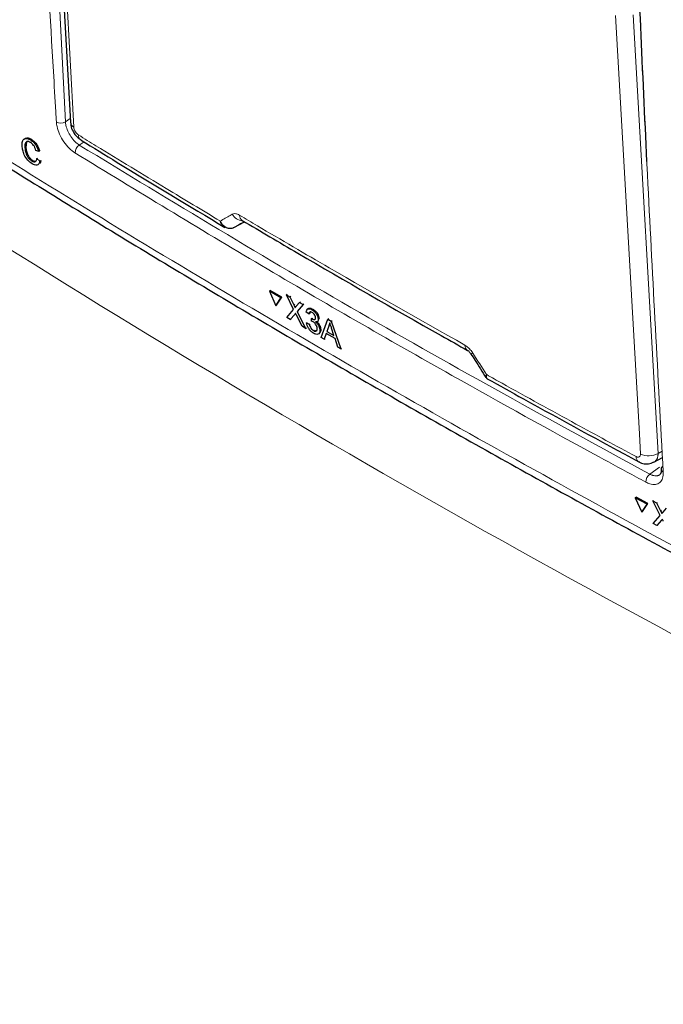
# Paper-space layout 'Blatt2' of a CAD drawing. Header units: millimetres. Extents: x 5 to 418, y 2 to 292.
# Tile 16 of 103: x 118 to 126, y 157 to 170. Entities that reach past the tile are written whole.
import ezdxf

# ---------------------------------------------------------------- set-up
doc = ezdxf.new("R2010")
doc.units = ezdxf.units.MM

psp = doc.layouts.new('Blatt2')

# ---------------------------------------------------------------- linework, layer by layer
at = {"color": 7, "linetype": 'Continuous', "lineweight": 18}
for p, q in [((117.989, 174.804), (118.288, 168.901)), ((125.688, 170.296), (126.013, 164.575)), ((118.288, 168.901), (118.35, 168.942)), ((118.53, 168.638), (118.468, 168.597)), ((121.265, 166.513), (121.277, 166.52)), ((121.276, 166.389), (121.288, 166.397)), ((126.013, 164.575), (126.067, 164.604)), ((125.904, 164.304), (126.032, 164.394)), ((126.046, 163.825), (126.057, 163.833)), ((126.057, 163.702), (126.068, 163.71))]:
    psp.add_line(p, q, dxfattribs=at)
at = {"color": 7, "linetype": 'Continuous', "lineweight": 25}
for p, q in [((118.039, 174.609), (118.352, 168.895)), ((117.833, 168.664), (117.845, 168.671)), ((117.759, 168.563), (117.771, 168.57)), ((117.78, 168.634), (117.771, 168.571)), ((117.939, 168.513), (117.903, 168.527)), ((117.916, 168.42), (117.928, 168.428)), ((117.916, 168.42), (117.953, 168.388)), ((117.939, 168.513), (117.951, 168.521)), ((117.847, 168.39), (117.859, 168.398)), ((117.953, 168.388), (117.965, 168.395)), ((120.483, 167.521), (120.479, 167.519)), ((120.483, 167.521), (120.622, 167.597)), ((120.591, 167.615), (120.591, 167.615)), ((120.946, 166.69), (120.958, 166.698)), ((121.095, 166.603), (120.946, 166.69)), ((120.946, 166.69), (121.03, 166.502)), ((121.107, 166.611), (120.958, 166.698)), ((121.168, 166.643), (121.18, 166.651)), ((121.262, 166.454), (121.168, 166.643)), ((121.168, 166.643), (121.214, 166.617)), ((121.214, 166.617), (121.225, 166.624)), ((121.214, 166.617), (121.265, 166.513)), ((121.03, 166.502), (121.095, 166.603)), ((121.03, 166.502), (121.041, 166.51)), ((121.041, 166.51), (121.107, 166.611)), ((121.095, 166.603), (121.107, 166.611)), ((121.297, 166.494), (121.339, 166.543)), ((121.386, 166.516), (121.308, 166.426)), ((121.339, 166.543), (121.351, 166.551)), ((121.339, 166.543), (121.386, 166.516)), ((121.386, 166.516), (121.397, 166.524)), ((121.172, 166.349), (121.262, 166.454)), ((121.276, 166.389), (121.219, 166.322)), ((121.372, 166.233), (121.3, 166.378)), ((121.308, 166.426), (121.32, 166.434)), ((121.308, 166.426), (121.418, 166.206)), ((121.462, 166.394), (121.427, 166.418)), ((121.457, 166.464), (121.444, 166.456)), ((121.462, 166.394), (121.473, 166.401)), ((121.501, 166.449), (121.512, 166.456)), ((121.219, 166.322), (121.172, 166.349)), ((121.219, 166.322), (121.23, 166.33)), ((121.418, 166.206), (121.372, 166.233)), ((121.432, 166.276), (121.443, 166.284)), ((121.432, 166.276), (121.466, 166.26)), ((121.466, 166.26), (121.478, 166.267)), ((121.494, 166.3), (121.495, 166.333)), ((121.495, 166.333), (121.506, 166.34)), ((121.5, 166.33), (121.511, 166.337)), ((121.568, 166.292), (121.581, 166.301)), ((121.582, 166.328), (121.594, 166.335)), ((121.621, 166.088), (121.71, 166.327)), ((121.719, 166.235), (121.696, 166.167)), ((121.71, 166.327), (121.722, 166.335)), ((121.71, 166.327), (121.753, 166.302)), ((121.719, 166.235), (121.73, 166.242)), ((121.753, 166.302), (121.765, 166.31)), ((121.753, 166.302), (121.878, 165.938)), ((121.418, 166.206), (121.429, 166.214)), ((121.52, 166.176), (121.531, 166.184)), ((121.584, 166.133), (121.597, 166.141)), ((121.604, 166.185), (121.616, 166.192)), ((121.687, 166.139), (121.662, 166.064)), ((121.802, 166.072), (121.687, 166.139)), ((121.696, 166.167), (121.707, 166.175)), ((121.696, 166.167), (121.788, 166.114)), ((121.788, 166.114), (121.757, 166.208)), ((121.662, 166.064), (121.621, 166.088)), ((121.662, 166.064), (121.673, 166.071)), ((121.838, 165.961), (121.802, 166.072)), ((121.878, 165.938), (121.838, 165.961)), ((121.878, 165.938), (121.89, 165.945)), ((125.96, 164.46), (126.071, 164.52)), ((125.714, 163.995), (125.726, 164.003)), ((125.869, 163.912), (125.714, 163.995)), ((125.714, 163.995), (125.8, 163.809)), ((125.881, 163.92), (125.726, 164.003)), ((125.811, 163.817), (125.881, 163.92)), ((125.869, 163.912), (125.881, 163.92)), ((125.945, 163.954), (125.956, 163.962)), ((126.042, 163.766), (125.945, 163.954)), ((125.945, 163.954), (125.993, 163.928)), ((125.993, 163.928), (126.004, 163.936)), ((125.993, 163.928), (126.046, 163.825)), ((125.8, 163.809), (125.869, 163.912)), ((125.8, 163.809), (125.811, 163.817)), ((126.079, 163.808), (126.123, 163.858)), ((125.948, 163.66), (126.042, 163.766)), ((125.996, 163.634), (125.948, 163.66)), ((126.057, 163.702), (125.996, 163.634)), ((125.996, 163.634), (126.007, 163.642))]:
    psp.add_line(p, q, dxfattribs=at)
at = {"color": 7, "linetype": 'Continuous', "lineweight": 18, "flags": 128}
for points in [[(118.083, 174.544), (118.098, 174.281), (118.156, 173.229), (118.397, 168.83)], [(125.784, 164.566), (125.769, 164.829), (125.709, 165.882), (125.459, 170.286)]]:
    psp.add_lwpolyline(points, dxfattribs=at)
at = {"color": 7, "linetype": 'Continuous', "lineweight": 18}
for centre, radius, start, end in [((118.226, 169.005), 0.121, 241.8654, 300.6211), ((118.436, 168.905), 0.0843, 186.7627, 242.4398), ((118.539, 168.727), 0.0812, 178.7918, 234.4647), ((118.537, 168.494), 0.124, 123.6038, 179.3326), ((120.609, 167.78), 0.171, 209.8641, 265.9262), ((120.637, 167.68), 0.0801, 178.4114, 235.0292), ((123.573, 165.984), 0.0786, 177.8387, 236.1943), ((123.557, 165.937), 0.0678, 284.6474, 308.0898), ((125.889, 164.787), 0.245, 244.5222, 300.2404), ((125.804, 164.529), 0.0779, 177.5069, 235.7509), ((125.984, 164.2), 0.131, 127.3228, 179.8962), ((126.098, 164.372), 0.0445, 187.5586, 246.6459)]:
    psp.add_arc(centre, radius, start, end, dxfattribs=at)
at = {"color": 7, "linetype": 'Continuous', "lineweight": 25}
psp.add_arc((126.097, 164.366), 0.0434, 117.6139, 179.3631, dxfattribs=at)
at = {"color": 7, "linetype": 'Continuous', "lineweight": 18}
for centre, major_axis, ratio, start_param, end_param in [((240.061, 239.571), (166.597, 7.942), 0.606525, 3.838324, 3.957849), ((232.651, 229.314), (147.524, 83.092), 0.010893, 2.427244, 2.428475), ((240.061, 228.846), (166.595, 8.047), 0.60688, 3.82384, 3.966971)]:
    psp.add_ellipse(centre, major_axis=major_axis, ratio=ratio, start_param=start_param, end_param=end_param, dxfattribs=at)
for points, knots in [([(125.468, 179.397), (125.469, 179.353), (125.474, 179.129), (125.498, 178.191), (125.563, 175.873), (125.688, 172.321), (125.867, 168.236), (126.012, 165.582), (126.08, 164.332)], [0, 0, 0, 0, 0.0088086, 0.044043, 0.1849809, 0.4668597, 0.7487682, 1, 1, 1, 1]), ([(118.169, 168.899), (118.166, 168.943), (118.154, 169.162), (118.1, 170.083), (117.981, 172.163), (117.905, 174.089), (117.857, 175.304)], [0, 0, 0, 0, 0.020653, 0.103267, 0.433722, 1, 1, 1, 1]), ([(115.498, 169.695), (115.645, 169.6), (116.385, 169.124), (117.732, 168.274), (119.559, 167.156), (121.419, 166.053), (123.311, 164.966), (125.226, 163.899), (127.163, 162.85), (128.473, 162.168), (129.128, 161.826)], [0, 0, 0, 0, 0.034565, 0.172831, 0.311096, 0.449399, 0.587812, 0.726262, 0.863113, 1, 1, 1, 1]), ([(118.412, 168.495), (118.386, 168.514), (118.335, 168.551), (118.264, 168.639), (118.208, 168.738), (118.177, 168.828), (118.171, 168.879), (118.169, 168.899)], [0, 0, 0, 0, 0.214922, 0.429826, 0.644764, 0.859729, 1, 1, 1, 1]), ([(118.288, 168.901), (118.289, 168.886), (118.293, 168.848), (118.316, 168.78), (118.357, 168.706), (118.41, 168.64), (118.449, 168.611), (118.468, 168.597)], [0, 0, 0, 0, 0.140294, 0.355296, 0.57025, 0.785134, 1, 1, 1, 1]), ([(118.397, 168.83), (118.398, 168.822), (118.4, 168.807), (118.411, 168.781), (118.426, 168.757), (118.443, 168.739), (118.453, 168.732), (118.458, 168.729)], [0, 0, 0, 0, 0.2147505, 0.4295793, 0.6438148, 0.8575512, 1, 1, 1, 1]), ([(118.458, 168.729), (118.534, 168.682), (118.913, 168.448), (119.528, 168.073), (120.072, 167.747), (120.307, 167.606)], [0, 0, 0, 0, 0.124102, 0.620516, 1, 1, 1, 1]), ([(118.468, 168.597), (119.677, 167.862), (122.096, 166.391), (124.634, 165), (125.904, 164.304)], [0, 0, 0, 0, 0.499744, 1, 1, 1, 1]), ([(125.852, 164.2), (125.812, 164.222), (125.609, 164.331), (124.761, 164.791), (123.118, 165.702), (120.831, 167.019), (119.218, 168.003), (118.412, 168.495)], [0, 0, 0, 0, 0.015838, 0.079188, 0.332598, 0.666299, 1, 1, 1, 1]), ([(120.307, 167.606), (120.35, 167.63), (120.401, 167.66), (120.453, 167.69), (120.461, 167.695)], [0, 0, 0, 0, 0.830622, 1, 1, 1, 1]), ([(120.461, 167.695), (120.473, 167.699), (120.496, 167.707), (120.531, 167.697), (120.552, 167.685), (120.557, 167.682)], [0, 0, 0, 0, 0.4289712, 0.8581067, 1, 1, 1, 1]), ([(120.557, 167.682), (120.635, 167.636), (121.022, 167.407), (121.994, 166.837), (122.903, 166.322), (123.495, 165.987)], [0, 0, 0, 0, 0.0802422, 0.4012143, 1, 1, 1, 1]), ([(123.495, 165.987), (123.511, 165.976), (123.543, 165.954), (123.578, 165.914), (123.595, 165.89), (123.599, 165.883)], [0, 0, 0, 0, 0.4282329, 0.8563378, 1, 1, 1, 1]), ([(123.599, 165.883), (123.658, 165.79), (123.718, 165.696), (123.779, 165.602), (123.779, 165.602)], [0, 0, 0, 0, 0.996046, 1, 1, 1, 1]), ([(123.779, 165.602), (123.779, 165.601), (123.778, 165.601), (123.777, 165.599), (123.775, 165.595), (123.771, 165.586), (123.767, 165.572), (123.771, 165.568), (123.772, 165.566)], [0, 0, 0, 0, 0.011866, 0.036302, 0.092486, 0.236969, 0.635179, 1, 1, 1, 1]), ([(123.779, 165.602), (123.779, 165.601), (123.778, 165.601), (123.778, 165.599), (123.777, 165.595), (123.776, 165.591), (123.775, 165.587), (123.775, 165.582), (123.774, 165.577), (123.774, 165.572), (123.775, 165.567), (123.776, 165.561), (123.779, 165.556), (123.782, 165.551), (123.785, 165.549), (123.787, 165.548)], [0, 0, 0, 0, 0.0094404, 0.0288888, 0.0735981, 0.1310509, 0.188594, 0.2673687, 0.3463787, 0.4261148, 0.506099, 0.6284126, 0.7516555, 0.8779075, 1, 1, 1, 1]), ([(123.779, 165.602), (123.845, 165.564), (124.232, 165.349), (124.879, 164.991), (125.465, 164.674), (125.726, 164.533)], [0, 0, 0, 0, 0.10352, 0.599934, 1, 1, 1, 1]), ([(125.726, 164.533), (125.731, 164.531), (125.742, 164.525), (125.759, 164.524), (125.774, 164.531), (125.783, 164.545), (125.783, 164.559), (125.784, 164.566)], [0, 0, 0, 0, 0.142449, 0.356185, 0.570421, 0.785249, 1, 1, 1, 1]), ([(126.013, 164.575), (126.013, 164.571), (126.013, 164.563), (126.012, 164.55), (126.009, 164.533), (126.005, 164.517), (126, 164.504), (125.995, 164.494), (125.987, 164.483), (125.976, 164.471), (125.967, 164.464), (125.961, 164.461), (125.96, 164.461)], [0, 0, 0, 0, 0.077288, 0.154875, 0.259741, 0.419498, 0.496892, 0.574588, 0.679605, 0.839604, 0.968618, 1, 1, 1, 1]), ([(126.08, 164.332), (126.079, 164.304), (126.077, 164.247), (126.04, 164.191), (125.981, 164.165), (125.915, 164.171), (125.87, 164.192), (125.852, 164.2)], [0, 0, 0, 0, 0.214932, 0.429877, 0.644876, 0.859886, 1, 1, 1, 1]), ([(125.904, 164.304), (125.907, 164.303), (125.917, 164.297), (125.931, 164.292), (125.945, 164.287), (125.963, 164.283), (125.982, 164.281), (125.999, 164.282), (126.012, 164.285), (126.023, 164.289), (126.031, 164.293), (126.035, 164.296), (126.035, 164.296)], [0, 0, 0, 0, 0.06592, 0.198703, 0.265624, 0.366008, 0.570188, 0.674228, 0.774626, 0.875722, 0.979015, 1, 1, 1, 1])]:
    psp.add_open_spline(points, degree=3, knots=knots, dxfattribs=at)
at = {"color": 7, "linetype": 'Continuous', "lineweight": 25}
for points, knots in [([(125.868, 168.384), (125.814, 169.553), (125.7, 171.973), (125.616, 174.412), (125.573, 175.672)], [0, 0, 0, 0, 0.483147, 1, 1, 1, 1]), ([(115.567, 169.562), (115.598, 169.541), (116.274, 169.098), (117.63, 168.247), (119.638, 167.014), (121.684, 165.803), (123.763, 164.613), (125.879, 163.445), (127.691, 162.472), (128.811, 161.896), (129.201, 161.695)], [0, 0, 0, 0, 0.0073156, 0.1597915, 0.3120799, 0.4641284, 0.6158325, 0.7672972, 0.9190111, 1, 1, 1, 1]), ([(118.355, 168.895), (118.356, 168.881), (118.356, 168.841), (118.386, 168.773), (118.432, 168.703), (118.476, 168.675), (118.493, 168.664)], [0, 0, 0, 0, 0.14525, 0.435418, 0.773588, 1, 1, 1, 1]), ([(117.723, 168.586), (117.723, 168.607), (117.723, 168.649), (117.748, 168.684), (117.789, 168.687), (117.818, 168.671), (117.833, 168.664)], [0, 0, 0, 0, 0.280492, 0.55957, 0.779615, 1, 1, 1, 1]), ([(117.754, 168.672), (117.758, 168.678), (117.767, 168.695), (117.802, 168.693), (117.831, 168.679), (117.845, 168.671)], [0, 0, 0, 0, 0.222773, 0.611088, 1, 1, 1, 1]), ([(117.845, 168.671), (117.858, 168.662), (117.884, 168.644), (117.916, 168.603), (117.939, 168.56), (117.947, 168.534), (117.951, 168.521)], [0, 0, 0, 0, 0.280081, 0.559449, 0.779549, 1, 1, 1, 1]), ([(117.853, 168.353), (117.833, 168.367), (117.794, 168.395), (117.75, 168.466), (117.729, 168.532), (117.725, 168.568), (117.723, 168.586)], [0, 0, 0, 0, 0.2799551, 0.5580876, 0.7789116, 1, 1, 1, 1]), ([(117.833, 168.63), (117.824, 168.635), (117.806, 168.645), (117.782, 168.644), (117.759, 168.623), (117.759, 168.588), (117.759, 168.563)], [0, 0, 0, 0, 0.187223, 0.373906, 0.560736, 1, 1, 1, 1]), ([(117.759, 168.563), (117.761, 168.547), (117.764, 168.513), (117.782, 168.46), (117.814, 168.415), (117.836, 168.399), (117.847, 168.39)], [0, 0, 0, 0, 0.281245, 0.560716, 0.780138, 1, 1, 1, 1]), ([(117.771, 168.571), (117.773, 168.554), (117.777, 168.521), (117.794, 168.468), (117.826, 168.423), (117.848, 168.406), (117.859, 168.398)], [0, 0, 0, 0, 0.281245, 0.560716, 0.780138, 1, 1, 1, 1]), ([(117.833, 168.664), (117.846, 168.655), (117.871, 168.637), (117.904, 168.595), (117.927, 168.552), (117.935, 168.526), (117.939, 168.513)], [0, 0, 0, 0, 0.280081, 0.559449, 0.779549, 1, 1, 1, 1]), ([(117.903, 168.527), (117.899, 168.538), (117.892, 168.561), (117.875, 168.592), (117.854, 168.616), (117.84, 168.625), (117.833, 168.63)], [0, 0, 0, 0, 0.2805533, 0.5597389, 0.7796538, 1, 1, 1, 1]), ([(118.492, 168.661), (118.649, 168.564), (119.268, 168.182), (119.897, 167.805), (120.367, 167.523)], [0, 0, 0, 0, 0.253249, 1, 1, 1, 1]), ([(117.847, 168.39), (117.857, 168.385), (117.877, 168.375), (117.906, 168.382), (117.912, 168.406), (117.916, 168.42)], [0, 0, 0, 0, 0.280711, 0.560905, 1, 1, 1, 1]), ([(117.953, 168.388), (117.95, 168.375), (117.943, 168.349), (117.917, 168.333), (117.886, 168.335), (117.864, 168.347), (117.853, 168.353)], [0, 0, 0, 0, 0.280256, 0.559546, 0.779589, 1, 1, 1, 1]), ([(117.859, 168.398), (117.87, 168.392), (117.885, 168.383), (117.895, 168.387), (117.899, 168.388)], [0, 0, 0, 0, 0.692443, 1, 1, 1, 1]), ([(117.965, 168.395), (117.963, 168.381), (117.961, 168.365), (117.951, 168.359), (117.951, 168.359)], [0, 0, 0, 0, 0.942519, 1, 1, 1, 1]), ([(120.479, 167.519), (120.476, 167.517), (120.458, 167.509), (120.423, 167.504), (120.375, 167.518), (120.339, 167.55), (120.319, 167.579), (120.311, 167.596), (120.308, 167.603), (120.307, 167.605), (120.307, 167.606)], [0, 0, 0, 0, 0.050098, 0.27415, 0.515159, 0.765666, 0.911881, 0.965579, 0.995274, 1, 1, 1, 1]), ([(120.367, 167.523), (120.367, 167.523), (120.351, 167.528), (120.333, 167.552), (120.317, 167.58), (120.31, 167.596), (120.308, 167.603), (120.307, 167.605), (120.307, 167.606)], [0, 0, 0, 0, 0.0077531, 0.520425, 0.819667, 0.9295577, 0.9903299, 1, 1, 1, 1]), ([(120.591, 167.615), (120.833, 167.472), (121.69, 166.966), (122.671, 166.401), (123.415, 165.983), (123.529, 165.919)], [0, 0, 0, 0, 0.250003, 0.885128, 1, 1, 1, 1]), ([(121.265, 166.513), (121.269, 166.506), (121.273, 166.496), (121.279, 166.484), (121.28, 166.478), (121.281, 166.476)], [0, 0, 0, 0, 0.561277, 0.781763, 1, 1, 1, 1]), ([(121.281, 166.476), (121.284, 166.479), (121.289, 166.485), (121.295, 166.491), (121.297, 166.494)], [0, 0, 0, 0, 0.56, 1, 1, 1, 1]), ([(121.288, 166.402), (121.285, 166.4), (121.282, 166.396), (121.278, 166.391), (121.276, 166.389)], [0, 0, 0, 0, 0.560002, 1, 1, 1, 1]), ([(121.3, 166.378), (121.298, 166.383), (121.293, 166.391), (121.289, 166.399), (121.288, 166.402)], [0, 0, 0, 0, 0.56, 1, 1, 1, 1]), ([(121.427, 166.418), (121.429, 166.428), (121.433, 166.448), (121.451, 166.462), (121.476, 166.462), (121.493, 166.453), (121.501, 166.449)], [0, 0, 0, 0, 0.280253, 0.559523, 0.779592, 1, 1, 1, 1]), ([(121.459, 166.462), (121.461, 166.465), (121.468, 166.471), (121.488, 166.469), (121.505, 166.461), (121.513, 166.457)], [0, 0, 0, 0, 0.2012, 0.600294, 1, 1, 1, 1]), ([(121.504, 166.414), (121.498, 166.417), (121.485, 166.423), (121.471, 166.419), (121.464, 166.408), (121.462, 166.398), (121.462, 166.394)], [0, 0, 0, 0, 0.280001, 0.559131, 0.77932, 1, 1, 1, 1]), ([(121.484, 166.425), (121.484, 166.425), (121.48, 166.424), (121.476, 166.415), (121.474, 166.406), (121.473, 166.401)], [0, 0, 0, 0, 0.054992, 0.52697, 1, 1, 1, 1]), ([(121.501, 166.449), (121.512, 166.442), (121.533, 166.427), (121.56, 166.393), (121.578, 166.358), (121.581, 166.338), (121.582, 166.328)], [0, 0, 0, 0, 0.2801842, 0.5598553, 0.7799999, 1, 1, 1, 1]), ([(121.548, 166.346), (121.547, 166.353), (121.545, 166.368), (121.532, 166.389), (121.518, 166.404), (121.509, 166.411), (121.504, 166.414)], [0, 0, 0, 0, 0.27946, 0.558952, 0.779255, 1, 1, 1, 1]), ([(121.513, 166.457), (121.524, 166.449), (121.545, 166.434), (121.572, 166.401), (121.59, 166.365), (121.593, 166.345), (121.594, 166.335)], [0, 0, 0, 0, 0.2801842, 0.5598553, 0.7799999, 1, 1, 1, 1]), ([(121.521, 166.142), (121.509, 166.15), (121.486, 166.166), (121.457, 166.205), (121.438, 166.243), (121.434, 166.265), (121.432, 166.276)], [0, 0, 0, 0, 0.279911, 0.559249, 0.779476, 1, 1, 1, 1]), ([(121.466, 166.26), (121.469, 166.251), (121.473, 166.234), (121.486, 166.208), (121.503, 166.188), (121.514, 166.18), (121.52, 166.176)], [0, 0, 0, 0, 0.280881, 0.560073, 0.779653, 1, 1, 1, 1]), ([(121.516, 166.291), (121.512, 166.293), (121.504, 166.297), (121.497, 166.299), (121.494, 166.3)], [0, 0, 0, 0, 0.559772, 1, 1, 1, 1]), ([(121.495, 166.333), (121.496, 166.332), (121.498, 166.331), (121.499, 166.33), (121.5, 166.33)], [0, 0, 0, 0, 0.560003, 1, 1, 1, 1]), ([(121.5, 166.33), (121.507, 166.326), (121.52, 166.32), (121.538, 166.319), (121.548, 166.329), (121.548, 166.341), (121.548, 166.346)], [0, 0, 0, 0, 0.2806803, 0.5609514, 0.7800568, 1, 1, 1, 1]), ([(121.57, 166.206), (121.568, 166.214), (121.566, 166.232), (121.551, 166.259), (121.533, 166.28), (121.522, 166.287), (121.516, 166.291)], [0, 0, 0, 0, 0.279747, 0.559171, 0.779444, 1, 1, 1, 1]), ([(121.582, 166.328), (121.582, 166.321), (121.582, 166.307), (121.572, 166.291), (121.558, 166.29), (121.549, 166.289)], [0, 0, 0, 0, 0.280496, 0.561003, 1, 1, 1, 1]), ([(121.549, 166.289), (121.558, 166.281), (121.574, 166.266), (121.592, 166.236), (121.602, 166.208), (121.603, 166.193), (121.604, 166.185)], [0, 0, 0, 0, 0.279807, 0.559185, 0.779408, 1, 1, 1, 1]), ([(121.571, 166.287), (121.576, 166.282), (121.589, 166.27), (121.604, 166.244), (121.614, 166.216), (121.615, 166.201), (121.616, 166.193)], [0, 0, 0, 0, 0.18872, 0.503433, 0.751509, 1, 1, 1, 1]), ([(121.734, 166.28), (121.732, 166.271), (121.728, 166.254), (121.722, 166.241), (121.719, 166.235)], [0, 0, 0, 0, 0.5599146, 1, 1, 1, 1]), ([(121.757, 166.208), (121.753, 166.222), (121.745, 166.245), (121.737, 166.269), (121.734, 166.28)], [0, 0, 0, 0, 0.5600021, 1, 1, 1, 1]), ([(121.52, 166.176), (121.528, 166.173), (121.544, 166.165), (121.561, 166.171), (121.57, 166.185), (121.57, 166.199), (121.57, 166.206)], [0, 0, 0, 0, 0.279883, 0.558993, 0.779319, 1, 1, 1, 1]), ([(121.604, 166.185), (121.604, 166.172), (121.602, 166.145), (121.579, 166.128), (121.551, 166.127), (121.531, 166.137), (121.521, 166.142)], [0, 0, 0, 0, 0.279401, 0.559064, 0.779378, 1, 1, 1, 1]), ([(121.532, 166.184), (121.54, 166.18), (121.555, 166.173), (121.564, 166.178), (121.569, 166.18)], [0, 0, 0, 0, 0.556828, 1, 1, 1, 1]), ([(121.616, 166.193), (121.616, 166.179), (121.615, 166.156), (121.601, 166.147), (121.596, 166.144)], [0, 0, 0, 0, 0.606083, 1, 1, 1, 1]), ([(123.53, 165.918), (123.53, 165.918), (123.531, 165.918), (123.54, 165.912), (123.551, 165.901), (123.564, 165.886), (123.571, 165.875), (123.574, 165.871)], [0, 0, 0, 0, 0.088719, 0.325385, 0.55699, 0.815514, 1, 1, 1, 1]), ([(123.574, 165.871), (123.592, 165.844), (123.657, 165.741), (123.722, 165.639), (123.77, 165.564)], [0, 0, 0, 0, 0.269026, 1, 1, 1, 1]), ([(123.771, 165.565), (123.774, 165.559), (123.778, 165.553), (123.785, 165.55), (123.787, 165.549)], [0, 0, 0, 0, 0.736805, 1, 1, 1, 1]), ([(123.787, 165.548), (123.944, 165.461), (124.597, 165.097), (125.258, 164.738), (125.761, 164.465)], [0, 0, 0, 0, 0.240448, 1, 1, 1, 1]), ([(125.762, 164.467), (125.768, 164.463), (125.795, 164.445), (125.851, 164.435), (125.915, 164.438), (125.947, 164.457), (125.959, 164.463)], [0, 0, 0, 0, 0.104297, 0.465773, 0.812729, 1, 1, 1, 1]), ([(126.054, 164.367), (126.054, 164.366), (126.057, 164.344), (126.049, 164.315), (126.043, 164.3), (126.036, 164.298), (126.034, 164.298)], [0, 0, 0, 0, 0.019881, 0.430416, 0.850901, 1, 1, 1, 1]), ([(126.046, 163.825), (126.049, 163.819), (126.054, 163.809), (126.06, 163.797), (126.062, 163.791), (126.062, 163.789)], [0, 0, 0, 0, 0.561277, 0.781763, 1, 1, 1, 1]), ([(126.062, 163.789), (126.065, 163.792), (126.071, 163.799), (126.076, 163.805), (126.079, 163.808)], [0, 0, 0, 0, 0.56, 1, 1, 1, 1]), ([(126.069, 163.716), (126.066, 163.713), (126.062, 163.709), (126.058, 163.704), (126.057, 163.702)], [0, 0, 0, 0, 0.560002, 1, 1, 1, 1]), ([(126.081, 163.691), (126.079, 163.696), (126.075, 163.704), (126.07, 163.712), (126.069, 163.716)], [0, 0, 0, 0, 0.56, 1, 1, 1, 1])]:
    psp.add_open_spline(points, degree=3, knots=knots, dxfattribs=at)

doc.saveas('drawing.dxf')
